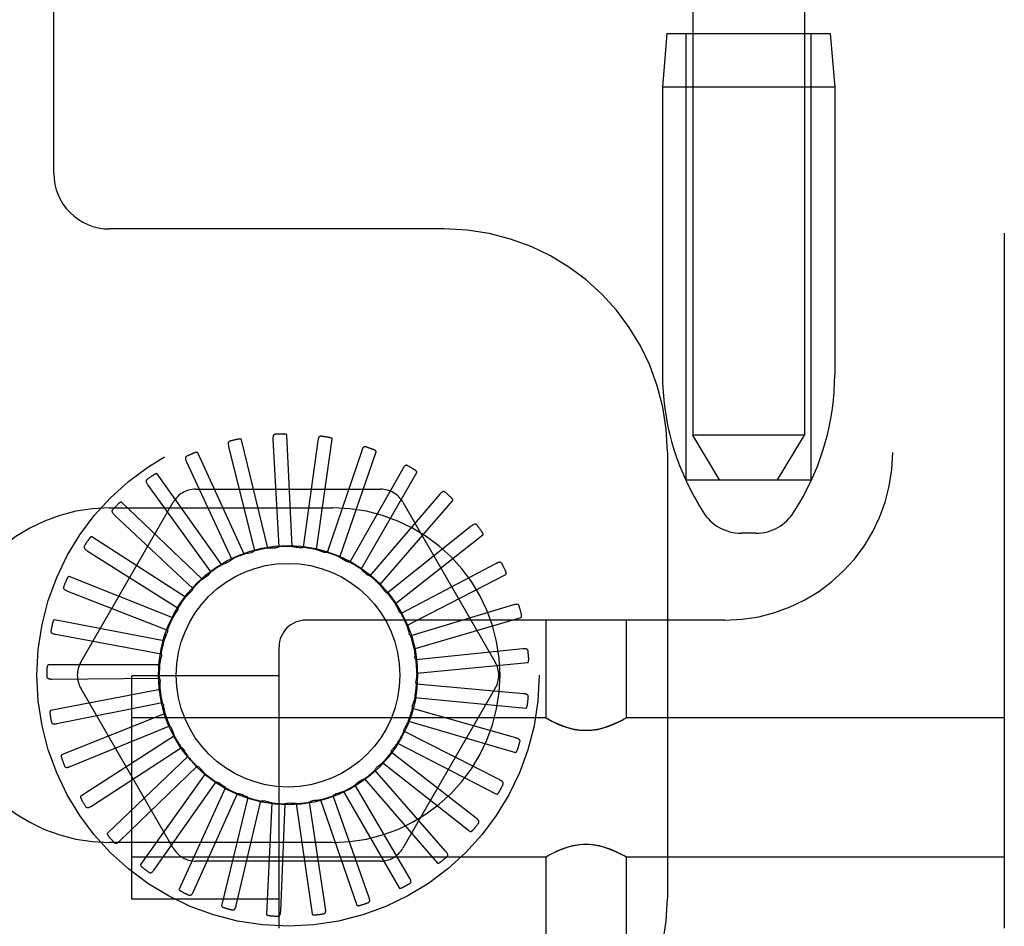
# Model space of a CAD drawing. Header units: inches. Extents: x 0 to 215, y 0 to 139.
# Tile 65 of 117: x 126.59 to 127.69, y 49.47 to 50.49. Entities that reach past the tile are written whole.
import ezdxf

# ---------------------------------------------------------------- set-up
doc = ezdxf.new("R2010")
doc.units = ezdxf.units.IN
doc.header["$LTSCALE"] = 11.804375
doc.header["$MEASUREMENT"] = 0
doc.linetypes.add('HIDDEN', pattern=[0.2, 0.1, -0.1])
doc.layers.add('DEFAULT_2', color=8, linetype='HIDDEN')

msp = doc.modelspace()

# ---------------------------------------------------------------- linework, layer by layer
at = {"layer": 'DEFAULT_2', "color": 8, "linetype": 'HIDDEN'}
for p, q in [((127.6882, 54.968), (127.6882, 49.4675)), ((127.5632, 54.435), (127.5632, 50.0005)), ((127.3392, 53.489), (127.3392, 50.0198)), ((127.4642, 53.489), (127.4642, 50.0198)), ((126.6232, 50.3133), (126.6232, 51.4383)), ((127.3102, 50.4698), (127.3052, 50.4098)), ((127.3102, 50.4698), (127.4932, 50.4698)), ((127.3317, 49.9698), (127.3317, 50.4698)), ((127.4717, 49.9698), (127.4717, 50.4698)), ((127.4932, 50.4698), (127.4982, 50.4098)), ((127.3052, 50.4098), (127.3052, 50.0874)), ((127.4982, 50.4098), (127.3052, 50.4098)), ((127.4982, 50.4098), (127.4982, 50.0874)), ((127.0607, 50.2508), (126.6857, 50.2508)), ((126.8903, 49.895), (126.8844, 50.0198)), ((127.3692, 49.9698), (127.3392, 50.0198)), ((127.4642, 50.0198), (127.3392, 50.0198)), ((127.4342, 49.9698), (127.4642, 50.0198)), ((126.8629, 49.8933), (126.8335, 50.0147)), ((126.8688, 50.0149), (126.8753, 49.8947)), ((126.9191, 50.0133), (126.9028, 49.8941)), ((126.9175, 49.8915), (126.9353, 50.0152)), ((126.8364, 49.8864), (126.7845, 50.0001)), ((126.8191, 50.0069), (126.8483, 49.8902)), ((126.9682, 50.0023), (126.9296, 49.8883)), ((126.9436, 49.883), (126.9844, 50.0011)), ((127.3107, 50.0008), (127.3107, 49.5008)), ((126.7719, 49.9897), (126.8226, 49.8806)), ((126.8116, 49.8746), (126.7391, 49.9764)), ((127.0142, 49.9821), (126.9548, 49.8775)), ((126.9675, 49.8697), (127.03, 49.9779)), ((127.3317, 49.9698), (127.4717, 49.9698)), ((126.7287, 49.9638), (126.7992, 49.8663)), ((126.7823, 49.9592), (126.9892, 49.9592)), ((127.0557, 49.9536), (126.9775, 49.8621)), ((126.6536, 49.7654), (126.757, 49.9446)), ((126.7895, 49.8583), (126.6991, 49.9446)), ((126.9885, 49.852), (127.0704, 49.9465)), ((127.0144, 49.9446), (127.1179, 49.7654)), ((127.3507, 49.9341), (127.3451, 49.9433)), ((127.4528, 49.9341), (127.4583, 49.9433)), ((126.6857, 49.9383), (126.9357, 49.9383)), ((126.6913, 49.9303), (126.7789, 49.8478)), ((127.091, 49.9178), (126.9969, 49.8428)), ((127.4099, 49.9098), (127.3935, 49.9098)), ((126.7709, 49.8382), (126.6658, 49.9058)), ((127.0058, 49.8307), (127.1041, 49.908)), ((126.6608, 49.8902), (126.7625, 49.8258)), ((127.1189, 49.8759), (127.0123, 49.8201)), ((126.7565, 49.8149), (126.6405, 49.8613)), ((127.0188, 49.8066), (127.1299, 49.8638)), ((126.6385, 49.8451), (126.7505, 49.8012)), ((127.01, 49.8226), (127.0099, 49.8228)), ((127.1383, 49.8295), (127.0231, 49.7949)), ((126.7467, 49.7893), (126.624, 49.8129)), ((127.3752, 49.8125), (126.9057, 49.8125)), ((127.0269, 49.7804), (127.1468, 49.8156)), ((127.1745, 49.8125), (127.1745, 49.703)), ((127.2645, 49.8125), (127.2645, 49.703)), ((126.6251, 49.7966), (126.7435, 49.7747)), ((126.8757, 49.4675), (126.8757, 49.7825)), ((127.1487, 49.7803), (127.0289, 49.7681)), ((126.7419, 49.7623), (126.617, 49.7623)), ((127.03, 49.7531), (127.1544, 49.765)), ((126.6212, 49.7465), (126.7415, 49.7473)), ((126.7107, 49.5), (126.7107, 49.75)), ((126.8757, 49.75), (126.7107, 49.75)), ((126.7424, 49.7349), (126.6197, 49.7112)), ((126.757, 49.5571), (126.6536, 49.7363)), ((127.1179, 49.7363), (127.0144, 49.5571)), ((127.1495, 49.73), (127.0296, 49.7406)), ((127.0278, 49.7258), (127.1522, 49.7139)), ((126.6268, 49.6965), (126.7448, 49.7201)), ((127.1408, 49.6805), (127.0251, 49.7136)), ((126.748, 49.708), (126.632, 49.6616)), ((127.1745, 49.703), (126.7107, 49.703)), ((127.0205, 49.6994), (127.1404, 49.6642)), ((127.1745, 49.703), (127.175, 49.7027)), ((127.1767, 49.7017), (127.175, 49.7027)), ((127.1795, 49.7002), (127.1765, 49.7019)), ((127.2623, 49.7018), (127.264, 49.7027)), ((127.2639, 49.7027), (127.2645, 49.703)), ((127.6882, 49.703), (127.2645, 49.703)), ((126.6417, 49.6485), (126.7532, 49.694)), ((126.7586, 49.6827), (126.6534, 49.6152)), ((127.1229, 49.6335), (127.0155, 49.6879)), ((126.6655, 49.6042), (126.7663, 49.6699)), ((127.0083, 49.6748), (127.1194, 49.6175)), ((126.7738, 49.6599), (126.6833, 49.5736)), ((127.0964, 49.5907), (127.0013, 49.6645)), ((126.6973, 49.5651), (126.7838, 49.6488)), ((127.0623, 49.5537), (126.9828, 49.6442)), ((126.9917, 49.653), (127.0899, 49.5757)), ((126.793, 49.6403), (126.7205, 49.5385)), ((126.9713, 49.6347), (127.0531, 49.5402)), ((126.7358, 49.5328), (126.805, 49.6313)), ((126.8156, 49.6248), (126.7637, 49.5111)), ((127.0218, 49.5239), (126.9609, 49.6277)), ((126.7798, 49.5084), (126.829, 49.6182)), ((126.8407, 49.6138), (126.8113, 49.4923)), ((126.922, 49.6112), (126.9628, 49.4931)), ((126.9764, 49.5023), (126.9362, 49.6157)), ((126.9477, 49.6206), (127.0102, 49.5124)), ((126.8276, 49.4927), (126.8552, 49.6099)), ((126.8675, 49.6078), (126.8615, 49.4829)), ((126.8775, 49.4864), (126.8824, 49.6066)), ((126.8949, 49.6069), (126.9127, 49.4832)), ((126.9277, 49.4896), (126.9097, 49.6086)), ((126.9357, 49.5633), (126.6857, 49.5633)), ((127.1745, 49.547), (126.7107, 49.547)), ((127.1745, 49.547), (127.175, 49.5474)), ((127.1745, 49.547), (127.1745, 49.4375)), ((127.175, 49.5473), (127.1767, 49.5483)), ((127.2624, 49.5482), (127.2594, 49.5498)), ((127.264, 49.5473), (127.2622, 49.5483)), ((127.2639, 49.5474), (127.2645, 49.547)), ((127.2645, 49.547), (127.2645, 49.4375)), ((127.6882, 49.547), (127.2645, 49.547)), ((126.9892, 49.5425), (126.7823, 49.5425)), ((126.8757, 49.5), (126.7107, 49.5))]:
    msp.add_line(p, q, dxfattribs=at)
for points in [[(126.8712, 50.0207), (126.8708, 50.0207), (126.8704, 50.0205), (126.87, 50.0203), (126.8697, 50.02), (126.8695, 50.0196), (126.8692, 50.0193), (126.8691, 50.0188), (126.869, 50.0183), (126.8689, 50.0178), (126.8688, 50.0173), (126.8688, 50.0167), (126.8688, 50.0161), (126.8688, 50.0155), (126.8688, 50.0149)], [(126.8844, 50.0198), (126.8843, 50.02), (126.8842, 50.0202), (126.8841, 50.0203), (126.884, 50.0204), (126.8838, 50.0205), (126.8836, 50.0206), (126.8834, 50.0207), (126.8832, 50.0207), (126.883, 50.0208), (126.8827, 50.0208), (126.8825, 50.0209), (126.8822, 50.0209), (126.882, 50.021), (126.8817, 50.021), (126.8814, 50.021), (126.8811, 50.021), (126.8808, 50.021), (126.8805, 50.0211), (126.8802, 50.0211), (126.8799, 50.021)], [(126.8204, 50.0131), (126.82, 50.0129), (126.8196, 50.0127), (126.8193, 50.0124), (126.8191, 50.0121), (126.8189, 50.0117), (126.8187, 50.0113), (126.8187, 50.0108), (126.8186, 50.0103), (126.8187, 50.0098), (126.8187, 50.0093), (126.8188, 50.0087), (126.8189, 50.0081), (126.819, 50.0075), (126.8191, 50.0069)], [(126.8335, 50.0147), (126.8334, 50.0149), (126.8333, 50.015), (126.8332, 50.0151), (126.833, 50.0152), (126.8328, 50.0153), (126.8326, 50.0153), (126.8324, 50.0154), (126.8322, 50.0154), (126.8319, 50.0154), (126.8317, 50.0154), (126.8314, 50.0154), (126.8312, 50.0154), (126.8309, 50.0154), (126.8306, 50.0153), (126.8303, 50.0153), (126.83, 50.0153), (126.8297, 50.0152), (126.8294, 50.0152), (126.8291, 50.0151), (126.8287, 50.015)], [(126.9226, 50.0186), (126.9221, 50.0186), (126.9217, 50.0185), (126.9213, 50.0184), (126.9209, 50.0182), (126.9206, 50.0179), (126.9203, 50.0175), (126.9201, 50.0171), (126.9199, 50.0167), (126.9197, 50.0162), (126.9195, 50.0157), (126.9194, 50.0151), (126.9193, 50.0145), (126.9192, 50.0139), (126.9191, 50.0133)], [(126.9353, 50.0152), (126.9353, 50.0154), (126.9352, 50.0156), (126.9351, 50.0157), (126.935, 50.0159), (126.9349, 50.016), (126.9347, 50.0161), (126.9345, 50.0162), (126.9343, 50.0163), (126.9341, 50.0164), (126.9339, 50.0165), (126.9336, 50.0166), (126.9334, 50.0167), (126.9331, 50.0168), (126.9329, 50.0169), (126.9326, 50.017), (126.9323, 50.017), (126.932, 50.0171), (126.9317, 50.0172), (126.9314, 50.0172), (126.931, 50.0173)], [(126.7845, 50.0001), (126.7844, 50.0002), (126.7842, 50.0003), (126.7841, 50.0004), (126.7839, 50.0004), (126.7837, 50.0005), (126.7835, 50.0005), (126.7833, 50.0005), (126.7831, 50.0005), (126.7828, 50.0004), (126.7826, 50.0004), (126.7823, 50.0003), (126.7821, 50.0003), (126.7818, 50.0002), (126.7816, 50.0001), (126.7813, 50), (126.781, 50), (126.7807, 49.9999), (126.7804, 49.9997), (126.7801, 49.9996), (126.7798, 49.9995)], [(126.9726, 50.0068), (126.9721, 50.0069), (126.9717, 50.0069), (126.9713, 50.0068), (126.9709, 50.0067), (126.9705, 50.0064), (126.9702, 50.0061), (126.9699, 50.0058), (126.9696, 50.0054), (126.9693, 50.005), (126.9691, 50.0045), (126.9688, 50.004), (126.9686, 50.0034), (126.9684, 50.0029), (126.9682, 50.0023)], [(126.9844, 50.0011), (126.9845, 50.0013), (126.9844, 50.0014), (126.9844, 50.0016), (126.9843, 50.0018), (126.9842, 50.0019), (126.984, 50.0021), (126.9839, 50.0022), (126.9837, 50.0023), (126.9835, 50.0025), (126.9833, 50.0026), (126.9831, 50.0028), (126.9829, 50.0029), (126.9826, 50.003), (126.9824, 50.0031), (126.9821, 50.0033), (126.9818, 50.0034), (126.9816, 50.0035), (126.9813, 50.0037), (126.981, 50.0038), (126.9807, 50.0039)], [(126.772, 49.996), (126.7716, 49.9958), (126.7712, 49.9955), (126.771, 49.9951), (126.7708, 49.9948), (126.7707, 49.9943), (126.7707, 49.9939), (126.7707, 49.9934), (126.7707, 49.9929), (126.7709, 49.9924), (126.771, 49.9919), (126.7712, 49.9914), (126.7714, 49.9908), (126.7716, 49.9903), (126.7719, 49.9897)], [(127.0194, 49.9857), (127.019, 49.9859), (127.0186, 49.986), (127.0182, 49.986), (127.0178, 49.9859), (127.0174, 49.9858), (127.017, 49.9856), (127.0166, 49.9853), (127.0162, 49.9849), (127.0159, 49.9845), (127.0155, 49.9841), (127.0152, 49.9837), (127.0149, 49.9832), (127.0146, 49.9827), (127.0142, 49.9821)], [(126.7391, 49.9764), (126.739, 49.9765), (126.7389, 49.9766), (126.7387, 49.9766), (126.7385, 49.9767), (126.7383, 49.9767), (126.7381, 49.9766), (126.7379, 49.9766), (126.7377, 49.9765), (126.7375, 49.9764), (126.7372, 49.9764), (126.737, 49.9763), (126.7368, 49.9762), (126.7365, 49.976), (126.7363, 49.9759), (126.736, 49.9758), (126.7358, 49.9756), (126.7355, 49.9755), (126.7352, 49.9753), (126.735, 49.9751), (126.7347, 49.975)], [(127.03, 49.9779), (127.0301, 49.978), (127.0301, 49.9782), (127.03, 49.9784), (127.03, 49.9786), (127.0299, 49.9787), (127.0298, 49.9789), (127.0297, 49.9791), (127.0295, 49.9793), (127.0293, 49.9794), (127.0292, 49.9796), (127.029, 49.9798), (127.0288, 49.98), (127.0286, 49.9801), (127.0284, 49.9803), (127.0281, 49.9805), (127.0279, 49.9806), (127.0277, 49.9808), (127.0274, 49.981), (127.0271, 49.9812), (127.0268, 49.9814)], [(126.7276, 49.97), (126.7273, 49.9697), (126.727, 49.9694), (126.7268, 49.969), (126.7267, 49.9686), (126.7267, 49.9682), (126.7268, 49.9677), (126.7269, 49.9673), (126.727, 49.9668), (126.7272, 49.9663), (126.7275, 49.9658), (126.7277, 49.9653), (126.728, 49.9648), (126.7284, 49.9643), (126.7287, 49.9638)], [(127.0615, 49.9562), (127.0611, 49.9564), (127.0607, 49.9566), (127.0603, 49.9567), (127.0599, 49.9567), (127.0594, 49.9566), (127.059, 49.9565), (127.0586, 49.9563), (127.0582, 49.956), (127.0578, 49.9557), (127.0574, 49.9553), (127.0569, 49.955), (127.0565, 49.9545), (127.0561, 49.9541), (127.0557, 49.9536)], [(126.6991, 49.9446), (126.699, 49.9447), (126.6988, 49.9447), (126.6986, 49.9447), (126.6984, 49.9447), (126.6982, 49.9447), (126.698, 49.9446), (126.6978, 49.9445), (126.6976, 49.9444), (126.6974, 49.9443), (126.6972, 49.9442), (126.697, 49.944), (126.6968, 49.9439), (126.6966, 49.9437), (126.6964, 49.9436), (126.6961, 49.9434), (126.6959, 49.9432), (126.6957, 49.943), (126.6954, 49.9428), (126.6952, 49.9425), (126.695, 49.9423)], [(127.0704, 49.9465), (127.0705, 49.9466), (127.0705, 49.9468), (127.0705, 49.947), (127.0705, 49.9472), (127.0704, 49.9473), (127.0703, 49.9475), (127.0702, 49.9477), (127.0701, 49.9479), (127.07, 49.9481), (127.0699, 49.9483), (127.0697, 49.9485), (127.0696, 49.9487), (127.0694, 49.9489), (127.0692, 49.9492), (127.069, 49.9494), (127.0688, 49.9496), (127.0686, 49.9498), (127.0684, 49.95), (127.0681, 49.9503), (127.0679, 49.9505)], [(126.689, 49.9362), (126.6887, 49.9358), (126.6885, 49.9354), (126.6884, 49.935), (126.6884, 49.9346), (126.6885, 49.9342), (126.6886, 49.9337), (126.6888, 49.9333), (126.689, 49.9329), (126.6893, 49.9324), (126.6896, 49.932), (126.69, 49.9316), (126.6904, 49.9311), (126.6908, 49.9307), (126.6913, 49.9303)], [(127.0972, 49.9192), (127.0968, 49.9195), (127.0965, 49.9198), (127.0961, 49.9199), (127.0957, 49.92), (127.0952, 49.92), (127.0948, 49.92), (127.0944, 49.9198), (127.0939, 49.9197), (127.0934, 49.9194), (127.093, 49.9192), (127.0925, 49.9189), (127.092, 49.9185), (127.0915, 49.9182), (127.091, 49.9178)], [(127.1041, 49.908), (127.1042, 49.9081), (127.1042, 49.9083), (127.1043, 49.9085), (127.1043, 49.9086), (127.1043, 49.9088), (127.1042, 49.909), (127.1042, 49.9092), (127.1041, 49.9095), (127.104, 49.9097), (127.1039, 49.9099), (127.1038, 49.9101), (127.1037, 49.9104), (127.1036, 49.9106), (127.1034, 49.9108), (127.1033, 49.9111), (127.1031, 49.9113), (127.103, 49.9116), (127.1028, 49.9119), (127.1026, 49.9121), (127.1024, 49.9124)], [(126.6658, 49.9058), (126.6656, 49.9058), (126.6655, 49.9059), (126.6653, 49.9058), (126.6651, 49.9058), (126.6649, 49.9057), (126.6648, 49.9056), (126.6646, 49.9055), (126.6644, 49.9053), (126.6642, 49.9052), (126.664, 49.905), (126.6639, 49.9048), (126.6637, 49.9046), (126.6635, 49.9045), (126.6633, 49.9042), (126.6631, 49.904), (126.6629, 49.9038), (126.6628, 49.9035), (126.6626, 49.9033), (126.6624, 49.903), (126.6622, 49.9028)], [(126.6575, 49.8956), (126.6573, 49.8952), (126.6572, 49.8947), (126.6571, 49.8943), (126.6572, 49.8939), (126.6573, 49.8935), (126.6575, 49.8931), (126.6578, 49.8927), (126.6581, 49.8923), (126.6585, 49.892), (126.6589, 49.8916), (126.6593, 49.8913), (126.6598, 49.8909), (126.6603, 49.8906), (126.6608, 49.8902)], [(126.8364, 49.8864), (126.8385, 49.887), (126.8407, 49.8875), (126.8429, 49.888), (126.845, 49.8884)], [(126.8483, 49.8902), (126.8478, 49.8897), (126.8473, 49.8894), (126.8468, 49.8891), (126.8462, 49.8888), (126.8456, 49.8886), (126.845, 49.8884)], [(126.8629, 49.8933), (126.8652, 49.8934), (126.8674, 49.8935), (126.8696, 49.8936), (126.8718, 49.8937)], [(126.8753, 49.8947), (126.8748, 49.8944), (126.8742, 49.8941), (126.8737, 49.8939), (126.873, 49.8938), (126.8724, 49.8937), (126.8718, 49.8937)], [(126.8903, 49.895), (126.8925, 49.8947), (126.8947, 49.8944), (126.8969, 49.8941), (126.8991, 49.8937)], [(126.9028, 49.8941), (126.9022, 49.8939), (126.9016, 49.8937), (126.901, 49.8936), (126.9003, 49.8936), (126.8997, 49.8936), (126.8991, 49.8937)], [(126.9175, 49.8915), (126.9196, 49.8909), (126.9217, 49.8901), (126.9238, 49.8894), (126.9259, 49.8886)], [(126.9296, 49.8883), (126.9289, 49.8882), (126.9283, 49.8881), (126.9277, 49.8882), (126.9271, 49.8883), (126.9265, 49.8884), (126.9259, 49.8886)], [(126.8116, 49.8746), (126.8136, 49.8756), (126.8157, 49.8765), (126.8177, 49.8774), (126.8197, 49.8783)], [(126.8226, 49.8806), (126.8222, 49.8801), (126.8218, 49.8796), (126.8213, 49.8792), (126.8208, 49.8788), (126.8203, 49.8785), (126.8197, 49.8783)], [(126.9436, 49.883), (126.9455, 49.8819), (126.9474, 49.8808), (126.9493, 49.8797), (126.9512, 49.8785)], [(126.9548, 49.8775), (126.9542, 49.8775), (126.9535, 49.8776), (126.9529, 49.8777), (126.9523, 49.8779), (126.9518, 49.8782), (126.9512, 49.8785)], [(127.1252, 49.8761), (127.1249, 49.8765), (127.1246, 49.8768), (127.1243, 49.8771), (127.1239, 49.8772), (127.1235, 49.8773), (127.123, 49.8773), (127.1226, 49.8773), (127.1221, 49.8772), (127.1216, 49.8771), (127.1211, 49.8769), (127.1205, 49.8767), (127.12, 49.8765), (127.1194, 49.8762), (127.1189, 49.8759)], [(126.7992, 49.8663), (126.7989, 49.8657), (126.7986, 49.8652), (126.7982, 49.8647), (126.7978, 49.8642), (126.7973, 49.8638), (126.7968, 49.8635)], [(126.9675, 49.8697), (126.9692, 49.8682), (126.9709, 49.8668), (126.9726, 49.8653), (126.9742, 49.8638)], [(127.1299, 49.8638), (127.13, 49.8639), (127.1301, 49.8641), (127.1302, 49.8642), (127.1302, 49.8644), (127.1302, 49.8646), (127.1302, 49.8648), (127.1302, 49.865), (127.1302, 49.8653), (127.1301, 49.8655), (127.1301, 49.8657), (127.13, 49.866), (127.1299, 49.8662), (127.1299, 49.8665), (127.1298, 49.8668), (127.1297, 49.867), (127.1296, 49.8673), (127.1295, 49.8676), (127.1293, 49.8679), (127.1292, 49.8682), (127.129, 49.8685)], [(126.6405, 49.8613), (126.6403, 49.8614), (126.6401, 49.8614), (126.64, 49.8613), (126.6398, 49.8612), (126.6396, 49.8611), (126.6395, 49.861), (126.6393, 49.8608), (126.6392, 49.8607), (126.639, 49.8605), (126.6389, 49.8603), (126.6387, 49.8601), (126.6386, 49.8598), (126.6384, 49.8596), (126.6383, 49.8594), (126.6382, 49.8591), (126.638, 49.8589), (126.6379, 49.8586), (126.6377, 49.8583), (126.6376, 49.858), (126.6375, 49.8577)], [(126.7895, 49.8583), (126.7913, 49.8597), (126.7931, 49.861), (126.795, 49.8622), (126.7968, 49.8635)], [(126.9775, 49.8621), (126.9769, 49.8623), (126.9763, 49.8625), (126.9757, 49.8627), (126.9752, 49.863), (126.9747, 49.8634), (126.9742, 49.8638)], [(126.6342, 49.8498), (126.6341, 49.8493), (126.634, 49.8489), (126.6341, 49.8485), (126.6342, 49.8481), (126.6345, 49.8477), (126.6347, 49.8474), (126.6351, 49.847), (126.6354, 49.8467), (126.6359, 49.8464), (126.6363, 49.8461), (126.6368, 49.8459), (126.6374, 49.8456), (126.6379, 49.8454), (126.6385, 49.8451)], [(126.7709, 49.8382), (126.7724, 49.8398), (126.774, 49.8415), (126.7755, 49.843), (126.7771, 49.8446)], [(126.7789, 49.8478), (126.7787, 49.8472), (126.7785, 49.8466), (126.7782, 49.8461), (126.7779, 49.8455), (126.7775, 49.8451), (126.7771, 49.8446)], [(126.9885, 49.852), (126.9899, 49.8503), (126.9913, 49.8486), (126.9927, 49.8468), (126.994, 49.845)], [(126.9969, 49.8428), (126.9963, 49.843), (126.9958, 49.8433), (126.9953, 49.8437), (126.9948, 49.8441), (126.9944, 49.8445), (126.994, 49.845)], [(126.7565, 49.8149), (126.7576, 49.8168), (126.7588, 49.8187), (126.7601, 49.8205), (126.7613, 49.8224)], [(126.7625, 49.8258), (126.7624, 49.8252), (126.7623, 49.8246), (126.7622, 49.824), (126.7619, 49.8234), (126.7617, 49.8229), (126.7613, 49.8224)], [(127.0058, 49.8307), (127.0065, 49.8294), (127.0072, 49.8281), (127.0079, 49.8268), (127.0086, 49.8255), (127.0092, 49.8242), (127.0099, 49.8228)], [(127.0123, 49.8201), (127.0118, 49.8204), (127.0114, 49.8208), (127.011, 49.8212), (127.0106, 49.8216), (127.0103, 49.8221), (127.01, 49.8226)], [(127.1446, 49.8286), (127.1444, 49.829), (127.1442, 49.8293), (127.1439, 49.8296), (127.1435, 49.8299), (127.1431, 49.83), (127.1427, 49.8301), (127.1422, 49.8302), (127.1417, 49.8302), (127.1412, 49.8302), (127.1407, 49.8301), (127.1401, 49.83), (127.1395, 49.8299), (127.1389, 49.8297), (127.1383, 49.8295)], [(126.624, 49.8129), (126.6238, 49.8129), (126.6236, 49.8129), (126.6235, 49.8128), (126.6233, 49.8127), (126.6232, 49.8125), (126.6231, 49.8124), (126.623, 49.8122), (126.6228, 49.812), (126.6227, 49.8118), (126.6226, 49.8116), (126.6225, 49.8113), (126.6224, 49.8111), (126.6223, 49.8109), (126.6222, 49.8106), (126.6221, 49.8103), (126.6221, 49.81), (126.622, 49.8097), (126.6219, 49.8094), (126.6218, 49.8091), (126.6217, 49.8088)], [(127.1468, 49.8156), (127.147, 49.8157), (127.1471, 49.8158), (127.1472, 49.8159), (127.1473, 49.8161), (127.1473, 49.8163), (127.1474, 49.8165), (127.1474, 49.8167), (127.1474, 49.8169), (127.1474, 49.8172), (127.1474, 49.8174), (127.1474, 49.8177), (127.1474, 49.8179), (127.1473, 49.8182), (127.1473, 49.8185), (127.1473, 49.8188), (127.1472, 49.819), (127.1471, 49.8194), (127.1471, 49.8197), (127.147, 49.82), (127.1469, 49.8202)], [(126.62, 49.8004), (126.62, 49.7999), (126.62, 49.7995), (126.6202, 49.7991), (126.6204, 49.7987), (126.6207, 49.7984), (126.621, 49.7981), (126.6214, 49.7978), (126.6218, 49.7976), (126.6223, 49.7974), (126.6228, 49.7972), (126.6234, 49.7971), (126.6239, 49.7969), (126.6245, 49.7968), (126.6251, 49.7966)], [(126.7505, 49.8012), (126.7506, 49.8005), (126.7506, 49.7999), (126.7505, 49.7993), (126.7504, 49.7987), (126.7503, 49.7981), (126.75, 49.7975)], [(127.0188, 49.8066), (127.0194, 49.8044), (127.0201, 49.8023), (127.0207, 49.8002), (127.0212, 49.798)], [(126.7467, 49.7893), (126.7475, 49.7914), (126.7483, 49.7934), (126.7492, 49.7955), (126.75, 49.7975)], [(127.0231, 49.7949), (127.0227, 49.7953), (127.0223, 49.7958), (127.0219, 49.7963), (127.0216, 49.7969), (127.0214, 49.7974), (127.0212, 49.798)], [(127.0269, 49.7804), (127.0272, 49.7782), (127.0274, 49.776), (127.0276, 49.7737), (127.0277, 49.7715)], [(127.1546, 49.7782), (127.1545, 49.7786), (127.1544, 49.779), (127.1541, 49.7794), (127.1538, 49.7797), (127.1535, 49.7799), (127.153, 49.7801), (127.1526, 49.7802), (127.1521, 49.7803), (127.1516, 49.7804), (127.1511, 49.7804), (127.1505, 49.7804), (127.1499, 49.7804), (127.1493, 49.7804), (127.1487, 49.7803)], [(126.7419, 49.7623), (126.7423, 49.7645), (126.7427, 49.7667), (126.7432, 49.7688), (126.7437, 49.771)], [(126.7435, 49.7747), (126.7436, 49.7741), (126.7438, 49.7735), (126.7438, 49.7728), (126.7438, 49.7722), (126.7438, 49.7716), (126.7437, 49.771)], [(127.0289, 49.7681), (127.0286, 49.7686), (127.0283, 49.7691), (127.0281, 49.7697), (127.0279, 49.7703), (127.0278, 49.7709), (127.0277, 49.7715)], [(127.1544, 49.765), (127.1545, 49.7651), (127.1547, 49.7651), (127.1548, 49.7653), (127.1549, 49.7654), (127.155, 49.7656), (127.1551, 49.7658), (127.1551, 49.766), (127.1552, 49.7662), (127.1552, 49.7664), (127.1553, 49.7667), (127.1553, 49.7669), (127.1553, 49.7672), (127.1554, 49.7675), (127.1554, 49.7677), (127.1554, 49.768), (127.1554, 49.7683), (127.1554, 49.7686), (127.1554, 49.7689), (127.1554, 49.7693), (127.1553, 49.7696)], [(126.617, 49.7623), (126.6168, 49.7622), (126.6166, 49.7622), (126.6165, 49.7621), (126.6164, 49.7619), (126.6163, 49.7617), (126.6162, 49.7616), (126.6161, 49.7614), (126.616, 49.7612), (126.616, 49.7609), (126.6159, 49.7607), (126.6158, 49.7605), (126.6158, 49.7602), (126.6157, 49.7599), (126.6157, 49.7597), (126.6157, 49.7594), (126.6156, 49.7591), (126.6156, 49.7588), (126.6156, 49.7584), (126.6156, 49.7582), (126.6155, 49.7579)], [(126.6155, 49.7492), (126.6155, 49.7487), (126.6156, 49.7483), (126.6158, 49.748), (126.6161, 49.7476), (126.6165, 49.7474), (126.6168, 49.7472), (126.6173, 49.747), (126.6177, 49.7468), (126.6182, 49.7467), (126.6188, 49.7466), (126.6194, 49.7466), (126.6199, 49.7465), (126.6205, 49.7465), (126.6212, 49.7465)], [(126.7415, 49.7473), (126.7418, 49.7468), (126.742, 49.7462), (126.7422, 49.7456), (126.7423, 49.745), (126.7424, 49.7444), (126.7424, 49.7437)], [(126.7424, 49.7349), (126.7423, 49.7371), (126.7423, 49.7393), (126.7424, 49.7415), (126.7424, 49.7437)], [(127.0296, 49.7406), (127.0294, 49.7412), (127.0292, 49.7418), (127.0291, 49.7424), (127.029, 49.7431), (127.029, 49.7437), (127.0291, 49.7443)], [(127.03, 49.7531), (127.0298, 49.7509), (127.0296, 49.7487), (127.0293, 49.7465), (127.0291, 49.7443)], [(127.0278, 49.7258), (127.0272, 49.7236), (127.0266, 49.7215), (127.0259, 49.7194), (127.0252, 49.7173)], [(127.1549, 49.7268), (127.1549, 49.7272), (127.1548, 49.7277), (127.1547, 49.7281), (127.1544, 49.7284), (127.1541, 49.7287), (127.1537, 49.729), (127.1533, 49.7292), (127.1529, 49.7294), (127.1524, 49.7295), (127.1519, 49.7297), (127.1513, 49.7298), (127.1507, 49.7299), (127.1501, 49.7299), (127.1495, 49.73)], [(126.6197, 49.7112), (126.6195, 49.7111), (126.6194, 49.711), (126.6192, 49.7109), (126.6192, 49.7107), (126.6191, 49.7106), (126.619, 49.7104), (126.619, 49.7101), (126.6189, 49.7099), (126.6189, 49.7097), (126.6189, 49.7094), (126.6189, 49.7092), (126.6189, 49.7089), (126.6189, 49.7087), (126.6189, 49.7084), (126.6189, 49.7081), (126.6189, 49.7078), (126.619, 49.7075), (126.619, 49.7072), (126.6191, 49.7068), (126.6191, 49.7065)], [(126.7448, 49.7201), (126.7452, 49.7196), (126.7455, 49.7191), (126.7458, 49.7185), (126.746, 49.7179), (126.7462, 49.7174), (126.7463, 49.7168)], [(126.748, 49.708), (126.7475, 49.7102), (126.7471, 49.7124), (126.7467, 49.7146), (126.7463, 49.7168)], [(127.0251, 49.7136), (127.025, 49.7142), (127.0249, 49.7148), (127.0249, 49.7155), (127.025, 49.7161), (127.0251, 49.7167), (127.0252, 49.7173)], [(127.1522, 49.7139), (127.1524, 49.7139), (127.1525, 49.714), (127.1527, 49.7141), (127.1528, 49.7142), (127.1529, 49.7144), (127.153, 49.7146), (127.1531, 49.7147), (127.1532, 49.7149), (127.1533, 49.7152), (127.1534, 49.7154), (127.1535, 49.7156), (127.1536, 49.7159), (127.1536, 49.7161), (127.1537, 49.7164), (127.1538, 49.7167), (127.1538, 49.717), (127.1539, 49.7173), (127.1539, 49.7176), (127.154, 49.7179), (127.154, 49.7183)], [(127.0205, 49.6994), (127.0195, 49.6974), (127.0185, 49.6954), (127.0174, 49.6934), (127.0164, 49.6915)], [(127.2599, 49.7004), (127.2564, 49.6986), (127.2519, 49.6965), (127.2467, 49.6943), (127.2407, 49.6922), (127.2342, 49.6904), (127.2269, 49.6892), (127.2194, 49.6887), (127.212, 49.6892), (127.2048, 49.6904), (127.1982, 49.6922), (127.1922, 49.6943), (127.187, 49.6965), (127.1826, 49.6986), (127.1791, 49.7004)], [(127.1795, 49.7002), (127.1834, 49.6982), (127.1881, 49.696), (127.1937, 49.6938), (127.1998, 49.6917), (127.2062, 49.6901), (127.2128, 49.6891), (127.2195, 49.6887), (127.2262, 49.6891), (127.2328, 49.6901), (127.2393, 49.6917), (127.2453, 49.6938), (127.2509, 49.696), (127.2556, 49.6983), (127.2595, 49.7002), (127.2624, 49.7019)], [(126.6207, 49.6981), (126.6208, 49.6976), (126.621, 49.6973), (126.6213, 49.6969), (126.6216, 49.6967), (126.622, 49.6965), (126.6224, 49.6963), (126.6229, 49.6962), (126.6233, 49.6962), (126.6239, 49.6962), (126.6244, 49.6962), (126.625, 49.6962), (126.6256, 49.6963), (126.6262, 49.6964), (126.6268, 49.6965)], [(126.7532, 49.694), (126.7536, 49.6936), (126.7541, 49.6931), (126.7545, 49.6926), (126.7548, 49.6921), (126.7551, 49.6916), (126.7553, 49.691)], [(126.7586, 49.6827), (126.7577, 49.6848), (126.7569, 49.6868), (126.7561, 49.6889), (126.7553, 49.691)], [(127.0155, 49.6879), (127.0155, 49.6885), (127.0156, 49.6891), (127.0157, 49.6898), (127.0159, 49.6904), (127.0161, 49.6909), (127.0164, 49.6915)], [(127.1455, 49.6763), (127.1456, 49.6767), (127.1456, 49.6772), (127.1455, 49.6776), (127.1453, 49.678), (127.1451, 49.6783), (127.1448, 49.6786), (127.1444, 49.6789), (127.144, 49.6792), (127.1435, 49.6794), (127.143, 49.6797), (127.1425, 49.6799), (127.142, 49.6801), (127.1414, 49.6803), (127.1408, 49.6805)], [(126.7663, 49.6699), (126.7669, 49.6696), (126.7674, 49.6692), (126.7678, 49.6688), (126.7683, 49.6684), (126.7687, 49.6679), (126.769, 49.6674)], [(126.7738, 49.6599), (126.7725, 49.6617), (126.7713, 49.6636), (126.7701, 49.6655), (126.769, 49.6674)], [(127.0013, 49.6645), (127.0014, 49.6651), (127.0015, 49.6657), (127.0018, 49.6663), (127.0021, 49.6668), (127.0024, 49.6673), (127.0028, 49.6678)], [(127.0083, 49.6748), (127.007, 49.673), (127.0056, 49.6713), (127.0042, 49.6695), (127.0028, 49.6678)], [(127.1404, 49.6642), (127.1406, 49.6641), (127.1407, 49.6642), (127.1409, 49.6642), (127.141, 49.6643), (127.1412, 49.6645), (127.1413, 49.6646), (127.1415, 49.6648), (127.1416, 49.665), (127.1417, 49.6652), (127.1419, 49.6654), (127.142, 49.6656), (127.1421, 49.6658), (127.1422, 49.6661), (127.1423, 49.6663), (127.1425, 49.6666), (127.1426, 49.6669), (127.1427, 49.6671), (127.1428, 49.6674), (127.1429, 49.6677), (127.143, 49.668)], [(126.632, 49.6616), (126.6318, 49.6615), (126.6317, 49.6613), (126.6316, 49.6612), (126.6316, 49.661), (126.6315, 49.6608), (126.6315, 49.6606), (126.6315, 49.6604), (126.6315, 49.6602), (126.6315, 49.6599), (126.6316, 49.6597), (126.6316, 49.6594), (126.6316, 49.6592), (126.6317, 49.6589), (126.6318, 49.6587), (126.6318, 49.6584), (126.6319, 49.6581), (126.632, 49.6578), (126.6321, 49.6575), (126.6322, 49.6572), (126.6323, 49.6569)], [(126.6354, 49.6489), (126.6356, 49.6485), (126.6359, 49.6481), (126.6362, 49.6479), (126.6366, 49.6477), (126.637, 49.6475), (126.6375, 49.6475), (126.6379, 49.6475), (126.6384, 49.6475), (126.6389, 49.6476), (126.6395, 49.6477), (126.64, 49.6479), (126.6406, 49.6481), (126.6412, 49.6483), (126.6417, 49.6485)], [(126.7838, 49.6488), (126.7844, 49.6486), (126.7849, 49.6483), (126.7855, 49.648), (126.786, 49.6477), (126.7865, 49.6473), (126.7869, 49.6468)], [(126.793, 49.6403), (126.7914, 49.6419), (126.7899, 49.6435), (126.7884, 49.6452), (126.7869, 49.6468)], [(126.9828, 49.6442), (126.9831, 49.6447), (126.9833, 49.6453), (126.9837, 49.6458), (126.9841, 49.6463), (126.9845, 49.6468), (126.9849, 49.6472)], [(126.9917, 49.653), (126.99, 49.6515), (126.9884, 49.65), (126.9867, 49.6486), (126.9849, 49.6472)], [(126.9713, 49.6347), (126.9693, 49.6335), (126.9674, 49.6324), (126.9655, 49.6313), (126.9635, 49.6303)], [(127.1267, 49.6285), (127.1269, 49.6289), (127.1269, 49.6293), (127.1269, 49.6297), (127.1268, 49.6301), (127.1267, 49.6305), (127.1264, 49.6309), (127.1261, 49.6313), (127.1258, 49.6316), (127.1254, 49.6319), (127.1249, 49.6323), (127.1244, 49.6326), (127.1239, 49.6329), (127.1234, 49.6332), (127.1229, 49.6335)], [(126.805, 49.6313), (126.8056, 49.6312), (126.8062, 49.6311), (126.8068, 49.6309), (126.8073, 49.6306), (126.8079, 49.6303), (126.8084, 49.63)], [(126.8156, 49.6248), (126.8138, 49.626), (126.8119, 49.6273), (126.8101, 49.6286), (126.8084, 49.63)], [(126.9609, 49.6277), (126.9612, 49.6282), (126.9616, 49.6287), (126.962, 49.6292), (126.9625, 49.6296), (126.963, 49.63), (126.9635, 49.6303)], [(126.6534, 49.6152), (126.6533, 49.615), (126.6532, 49.6149), (126.6532, 49.6147), (126.6532, 49.6145), (126.6532, 49.6143), (126.6532, 49.6141), (126.6532, 49.6139), (126.6533, 49.6137), (126.6533, 49.6135), (126.6534, 49.6132), (126.6535, 49.613), (126.6536, 49.6128), (126.6537, 49.6125), (126.6538, 49.6123), (126.6539, 49.612), (126.6541, 49.6117), (126.6542, 49.6115), (126.6543, 49.6112), (126.6545, 49.6109), (126.6547, 49.6106)], [(126.829, 49.6182), (126.8296, 49.6182), (126.8303, 49.6182), (126.8309, 49.6181), (126.8315, 49.618), (126.8321, 49.6178), (126.8326, 49.6175)], [(126.8407, 49.6138), (126.8387, 49.6147), (126.8366, 49.6156), (126.8346, 49.6166), (126.8326, 49.6175)], [(126.922, 49.6112), (126.9198, 49.6109), (126.9176, 49.6105), (126.9154, 49.6103), (126.9131, 49.61)], [(126.9362, 49.6157), (126.9367, 49.6162), (126.9371, 49.6166), (126.9376, 49.6169), (126.9382, 49.6173), (126.9387, 49.6175), (126.9393, 49.6177)], [(126.9477, 49.6206), (126.9456, 49.6198), (126.9435, 49.6191), (126.9414, 49.6184), (126.9393, 49.6177)], [(127.1194, 49.6175), (127.1195, 49.6175), (127.1197, 49.6175), (127.1199, 49.6175), (127.1201, 49.6176), (127.1202, 49.6177), (127.1204, 49.6178), (127.1206, 49.6179), (127.1207, 49.6181), (127.1209, 49.6183), (127.1211, 49.6184), (127.1212, 49.6186), (127.1214, 49.6188), (127.1215, 49.619), (127.1217, 49.6193), (127.1219, 49.6195), (127.122, 49.6198), (127.1222, 49.62), (127.1224, 49.6203), (127.1225, 49.6206), (127.1227, 49.6209)], [(126.6593, 49.6033), (126.6595, 49.603), (126.6599, 49.6027), (126.6602, 49.6025), (126.6607, 49.6024), (126.6611, 49.6023), (126.6615, 49.6024), (126.662, 49.6024), (126.6625, 49.6026), (126.6629, 49.6028), (126.6634, 49.603), (126.6639, 49.6032), (126.6645, 49.6035), (126.665, 49.6038), (126.6655, 49.6042)], [(126.8552, 49.6099), (126.8558, 49.61), (126.8564, 49.6101), (126.857, 49.6101), (126.8576, 49.6101), (126.8582, 49.61), (126.8588, 49.6099)], [(126.8675, 49.6078), (126.8653, 49.6082), (126.8631, 49.6088), (126.861, 49.6093), (126.8588, 49.6099)], [(126.8824, 49.6066), (126.883, 49.6069), (126.8835, 49.6071), (126.8841, 49.6072), (126.8848, 49.6073), (126.8854, 49.6074), (126.886, 49.6074)], [(126.8949, 49.6069), (126.8927, 49.6069), (126.8904, 49.6071), (126.8882, 49.6072), (126.886, 49.6074)], [(126.9097, 49.6086), (126.9102, 49.609), (126.9108, 49.6093), (126.9113, 49.6095), (126.9119, 49.6098), (126.9125, 49.6099), (126.9131, 49.61)], [(127.0992, 49.5851), (127.0994, 49.5855), (127.0996, 49.5859), (127.0996, 49.5863), (127.0996, 49.5867), (127.0995, 49.5871), (127.0994, 49.5875), (127.0991, 49.5879), (127.0989, 49.5883), (127.0985, 49.5887), (127.0982, 49.5891), (127.0978, 49.5895), (127.0973, 49.5899), (127.0969, 49.5903), (127.0964, 49.5907)], [(127.0899, 49.5757), (127.0901, 49.5756), (127.0902, 49.5756), (127.0904, 49.5756), (127.0906, 49.5756), (127.0908, 49.5757), (127.091, 49.5758), (127.0912, 49.5759), (127.0914, 49.576), (127.0916, 49.5761), (127.0917, 49.5763), (127.0919, 49.5765), (127.0921, 49.5766), (127.0923, 49.5768), (127.0925, 49.577), (127.0927, 49.5772), (127.093, 49.5774), (127.0932, 49.5776), (127.0934, 49.5779), (127.0936, 49.5781), (127.0938, 49.5783)], [(126.6833, 49.5736), (126.6832, 49.5735), (126.6832, 49.5733), (126.6831, 49.5732), (126.6832, 49.573), (126.6832, 49.5728), (126.6833, 49.5726), (126.6833, 49.5724), (126.6834, 49.5722), (126.6835, 49.572), (126.6836, 49.5718), (126.6838, 49.5715), (126.6839, 49.5713), (126.6841, 49.5711), (126.6842, 49.5709), (126.6844, 49.5706), (126.6846, 49.5704), (126.6848, 49.5702), (126.685, 49.5699), (126.6852, 49.5697), (126.6854, 49.5694)], [(126.6913, 49.5631), (126.6916, 49.5628), (126.692, 49.5626), (126.6924, 49.5625), (126.6928, 49.5625), (126.6932, 49.5625), (126.6937, 49.5626), (126.6941, 49.5628), (126.6945, 49.563), (126.695, 49.5633), (126.6954, 49.5636), (126.6959, 49.5639), (126.6963, 49.5643), (126.6968, 49.5647), (126.6973, 49.5651)], [(127.1765, 49.5482), (127.1795, 49.5498), (127.1833, 49.5518), (127.1881, 49.554), (127.1936, 49.5563), (127.1997, 49.5583), (127.2061, 49.5599), (127.2127, 49.5609), (127.2194, 49.5613), (127.2261, 49.5609), (127.2327, 49.5599), (127.2392, 49.5583), (127.2453, 49.5563), (127.2508, 49.554), (127.2556, 49.5518), (127.2594, 49.5498)], [(127.2599, 49.5496), (127.2564, 49.5514), (127.252, 49.5535), (127.2468, 49.5557), (127.2408, 49.5578), (127.2342, 49.5596), (127.227, 49.5608), (127.2196, 49.5613), (127.2121, 49.5608), (127.2048, 49.5596), (127.1982, 49.5579), (127.1923, 49.5557), (127.187, 49.5535), (127.1826, 49.5514), (127.1791, 49.5496)], [(127.064, 49.5477), (127.0643, 49.548), (127.0645, 49.5484), (127.0646, 49.5488), (127.0647, 49.5492), (127.0647, 49.5496), (127.0646, 49.55), (127.0645, 49.5505), (127.0643, 49.5509), (127.064, 49.5514), (127.0637, 49.5519), (127.0634, 49.5523), (127.063, 49.5528), (127.0627, 49.5533), (127.0623, 49.5537)], [(126.7205, 49.5385), (126.7204, 49.5384), (126.7204, 49.5382), (126.7204, 49.538), (126.7205, 49.5379), (126.7205, 49.5377), (126.7206, 49.5375), (126.7208, 49.5373), (126.7209, 49.5371), (126.721, 49.5369), (126.7212, 49.5367), (126.7213, 49.5366), (126.7215, 49.5364), (126.7217, 49.5362), (126.7219, 49.536), (126.7221, 49.5358), (126.7223, 49.5356), (126.7226, 49.5354), (126.7228, 49.5352), (126.7231, 49.535), (126.7233, 49.5348)], [(127.0531, 49.5402), (127.0532, 49.5401), (127.0534, 49.5401), (127.0536, 49.54), (127.0537, 49.54), (127.0539, 49.5401), (127.0541, 49.5401), (127.0543, 49.5402), (127.0546, 49.5403), (127.0548, 49.5404), (127.055, 49.5405), (127.0552, 49.5406), (127.0554, 49.5407), (127.0557, 49.5408), (127.0559, 49.541), (127.0561, 49.5412), (127.0564, 49.5413), (127.0566, 49.5415), (127.0569, 49.5417), (127.0572, 49.5419), (127.0574, 49.5421)], [(126.7303, 49.5297), (126.7307, 49.5295), (126.7311, 49.5294), (126.7315, 49.5293), (126.7319, 49.5294), (126.7324, 49.5295), (126.7328, 49.5297), (126.7332, 49.5299), (126.7335, 49.5302), (126.7339, 49.5306), (126.7343, 49.531), (126.7347, 49.5314), (126.7351, 49.5318), (126.7354, 49.5323), (126.7358, 49.5328)], [(127.0223, 49.5176), (127.0227, 49.5179), (127.023, 49.5182), (127.0232, 49.5186), (127.0233, 49.519), (127.0234, 49.5194), (127.0234, 49.5198), (127.0233, 49.5203), (127.0232, 49.5208), (127.023, 49.5213), (127.0228, 49.5218), (127.0226, 49.5223), (127.0224, 49.5228), (127.0221, 49.5234), (127.0218, 49.5239)], [(127.0102, 49.5124), (127.0103, 49.5122), (127.0105, 49.5121), (127.0106, 49.5121), (127.0108, 49.512), (127.011, 49.512), (127.0112, 49.512), (127.0114, 49.5121), (127.0117, 49.5121), (127.0119, 49.5122), (127.0121, 49.5122), (127.0124, 49.5123), (127.0126, 49.5124), (127.0129, 49.5125), (127.0131, 49.5126), (127.0134, 49.5127), (127.0137, 49.5128), (127.0139, 49.5129), (127.0142, 49.5131), (127.0145, 49.5132), (127.0148, 49.5134)], [(126.7637, 49.5111), (126.7636, 49.5109), (126.7636, 49.5108), (126.7637, 49.5106), (126.7638, 49.5104), (126.7639, 49.5103), (126.764, 49.5101), (126.7641, 49.5099), (126.7643, 49.5098), (126.7645, 49.5096), (126.7647, 49.5095), (126.7649, 49.5093), (126.7651, 49.5092), (126.7653, 49.509), (126.7655, 49.5089), (126.7658, 49.5087), (126.766, 49.5086), (126.7663, 49.5084), (126.7666, 49.5083), (126.7669, 49.5081), (126.7672, 49.5079)], [(126.7749, 49.5043), (126.7754, 49.5042), (126.7758, 49.5041), (126.7762, 49.5042), (126.7766, 49.5043), (126.777, 49.5045), (126.7774, 49.5047), (126.7777, 49.505), (126.7781, 49.5054), (126.7784, 49.5058), (126.7787, 49.5063), (126.779, 49.5068), (126.7792, 49.5073), (126.7795, 49.5078), (126.7798, 49.5084)], [(126.9757, 49.496), (126.9761, 49.4962), (126.9764, 49.4964), (126.9767, 49.4967), (126.9769, 49.4971), (126.9771, 49.4975), (126.9772, 49.4979), (126.9772, 49.4984), (126.9772, 49.4989), (126.9771, 49.4994), (126.977, 49.5), (126.9769, 49.5005), (126.9767, 49.5011), (126.9766, 49.5017), (126.9764, 49.5023)], [(126.8113, 49.4923), (126.8112, 49.4922), (126.8113, 49.492), (126.8114, 49.4918), (126.8115, 49.4917), (126.8116, 49.4916), (126.8118, 49.4914), (126.8119, 49.4913), (126.8121, 49.4912), (126.8123, 49.491), (126.8125, 49.4909), (126.8128, 49.4908), (126.813, 49.4907), (126.8132, 49.4906), (126.8135, 49.4905), (126.8138, 49.4904), (126.8141, 49.4903), (126.8144, 49.4902), (126.8147, 49.4901), (126.8149, 49.49), (126.8152, 49.4899)], [(126.8236, 49.4878), (126.8241, 49.4877), (126.8245, 49.4878), (126.8249, 49.4879), (126.8253, 49.4881), (126.8256, 49.4883), (126.8259, 49.4887), (126.8262, 49.489), (126.8264, 49.4895), (126.8267, 49.4899), (126.8269, 49.4904), (126.8271, 49.491), (126.8273, 49.4915), (126.8274, 49.4921), (126.8276, 49.4927)], [(126.9258, 49.4836), (126.9263, 49.4837), (126.9267, 49.4839), (126.927, 49.4841), (126.9273, 49.4844), (126.9275, 49.4848), (126.9276, 49.4852), (126.9278, 49.4857), (126.9278, 49.4862), (126.9279, 49.4867), (126.9279, 49.4872), (126.9279, 49.4878), (126.9278, 49.4884), (126.9278, 49.489), (126.9277, 49.4896)], [(126.9628, 49.4931), (126.9629, 49.493), (126.963, 49.4928), (126.9632, 49.4928), (126.9634, 49.4927), (126.9636, 49.4926), (126.9638, 49.4926), (126.964, 49.4926), (126.9642, 49.4926), (126.9644, 49.4926), (126.9647, 49.4926), (126.9649, 49.4926), (126.9652, 49.4927), (126.9655, 49.4927), (126.9657, 49.4928), (126.966, 49.4928), (126.9663, 49.4929), (126.9666, 49.493), (126.9669, 49.4931), (126.9672, 49.4931), (126.9675, 49.4932)], [(126.8615, 49.4829), (126.8615, 49.4828), (126.8616, 49.4826), (126.8617, 49.4825), (126.8619, 49.4823), (126.862, 49.4822), (126.8622, 49.4821), (126.8624, 49.482), (126.8626, 49.4819), (126.8628, 49.4818), (126.863, 49.4818), (126.8633, 49.4817), (126.8635, 49.4816), (126.8638, 49.4816), (126.8641, 49.4815), (126.8644, 49.4815), (126.8647, 49.4814), (126.865, 49.4814), (126.8653, 49.4814), (126.8656, 49.4813), (126.866, 49.4813)], [(126.8745, 49.4808), (126.875, 49.4808), (126.8754, 49.4809), (126.8758, 49.4811), (126.8761, 49.4814), (126.8764, 49.4817), (126.8766, 49.4821), (126.8768, 49.4825), (126.877, 49.483), (126.8771, 49.4835), (126.8772, 49.484), (126.8773, 49.4846), (126.8774, 49.4851), (126.8774, 49.4858), (126.8775, 49.4864)], [(126.9127, 49.4832), (126.9127, 49.483), (126.9128, 49.4829), (126.9129, 49.4828), (126.9131, 49.4827), (126.9133, 49.4826), (126.9135, 49.4825), (126.9137, 49.4825), (126.9139, 49.4824), (126.9141, 49.4824), (126.9144, 49.4823), (126.9146, 49.4823), (126.9149, 49.4823), (126.9152, 49.4823), (126.9154, 49.4823), (126.9157, 49.4823), (126.916, 49.4823), (126.9163, 49.4823), (126.9167, 49.4824), (126.917, 49.4824), (126.9173, 49.4824)]]:
    msp.add_lwpolyline(points, dxfattribs=at)
for radius in [0.2813, 0.1452, 0.1253]:
    msp.add_circle((126.8857, 49.7508), radius, dxfattribs=at)
for centre, radius, start, end in [((126.6857, 50.3133), 0.0625, 180, 270), ((127.0607, 50.0008), 0.25, 0, 90), ((127.5852, 50.0874), 0.28, 180, 210.9637), ((127.2182, 50.0874), 0.28, 329.0363, 360), ((126.8857, 49.7508), 0.2703, 91.244, 93.0757), ((126.8857, 49.7508), 0.2703, 102.1722, 103.9846), ((126.8857, 49.7508), 0.2703, 80.3534, 82.1665), ((126.8857, 49.7508), 0.2703, 113.0815, 114.8939), ((126.8857, 49.7508), 0.2703, 69.4259, 71.2574), ((127.3752, 50.0005), 0.188, 270, 360), ((126.8857, 49.7508), 0.2703, 123.9715, 125.8028), ((126.8857, 49.7508), 0.2703, 58.5362, 60.3484), ((126.7823, 49.93), 0.0292, 90, 150), ((126.9892, 49.93), 0.0292, 30, 90), ((126.8857, 49.7508), 0.2703, 47.6265, 49.4392), ((126.8857, 49.7508), 0.2703, 134.8988, 136.712), ((126.6857, 49.7508), 0.1875, 90, 270), ((126.9357, 49.7508), 0.1875, 270, 90), ((127.3935, 49.9598), 0.05, 210.9637, 270), ((127.4099, 49.9598), 0.05, 270, 329.0363), ((126.8857, 49.7508), 0.2703, 36.6986, 38.5302), ((126.8857, 49.7508), 0.2703, 145.7893, 147.6212), ((126.8857, 49.7508), 0.1443, 99.0916, 105.0379), ((126.8857, 49.7508), 0.1443, 88.1826, 94.1288), ((126.8857, 49.7508), 0.1443, 77.2735, 83.2197), ((126.8857, 49.7508), 0.1443, 66.3644, 72.3106), ((126.8857, 49.7508), 0.1443, 110.0007, 115.947), ((126.8857, 49.7508), 0.1443, 55.4553, 61.4015), ((126.8857, 49.7508), 0.2703, 25.8081, 27.6211), ((126.8857, 49.7508), 0.1443, 120.9098, 126.8561), ((126.8857, 49.7508), 0.2703, 156.7179, 158.5301), ((126.8857, 49.7508), 0.1443, 131.8189, 137.7652), ((126.8857, 49.7508), 0.1443, 44.5462, 50.4924), ((126.8857, 49.7508), 0.1443, 33.6371, 39.5833), ((126.8857, 49.7508), 0.1443, 142.728, 148.6743), ((126.8857, 49.7508), 0.2703, 14.8803, 16.7119), ((126.8857, 49.7508), 0.1443, 153.6371, 159.5833), ((126.9057, 49.7825), 0.03, 90, 180), ((126.8857, 49.7508), 0.1443, 22.728, 28.6743), ((126.8857, 49.7508), 0.2703, 167.6268, 169.4393), ((126.8857, 49.7508), 0.1443, 164.5462, 170.4924), ((126.8857, 49.7508), 0.1443, 11.8189, 17.7652), ((126.8857, 49.7508), 0.2703, 3.9727, 5.8031), ((126.6788, 49.7508), 0.0292, 150, 210), ((126.8857, 49.7508), 0.1443, 0.9098, 6.8561), ((127.0926, 49.7508), 0.0292, 330, 30), ((126.8857, 49.7508), 0.2703, 178.5093, 180.3483), ((126.8857, 49.7508), 0.1443, 175.4553, 181.4015), ((126.8857, 49.7508), 0.1443, 186.3644, 192.3106), ((126.8857, 49.7508), 0.1443, 350.0007, 355.947), ((126.8857, 49.7508), 0.2703, 353.0804, 354.8935), ((126.8857, 49.7508), 0.1443, 339.0916, 345.0379), ((126.8857, 49.7508), 0.2703, 189.4443, 191.2574), ((126.8857, 49.7508), 0.1443, 197.2735, 203.2197), ((126.8857, 49.7508), 0.1443, 208.1826, 214.1288), ((126.8857, 49.7508), 0.1443, 328.1826, 334.1288), ((126.8857, 49.7508), 0.2703, 342.1533, 343.9848), ((126.8857, 49.7508), 0.2703, 200.3346, 202.1666), ((126.8857, 49.7508), 0.1443, 219.0916, 225.0379), ((126.8857, 49.7508), 0.1443, 317.2735, 323.2197), ((126.8857, 49.7508), 0.1443, 306.3644, 312.3106), ((126.8857, 49.7508), 0.1443, 230.0007, 235.947), ((126.8857, 49.7508), 0.1443, 240.9098, 246.8561), ((126.8857, 49.7508), 0.1443, 295.4553, 301.4015), ((126.8857, 49.7508), 0.2703, 331.2627, 333.0757), ((126.8857, 49.7508), 0.1443, 251.8189, 257.7652), ((126.8857, 49.7508), 0.1443, 284.5462, 290.4924), ((126.8857, 49.7508), 0.2703, 211.2637, 213.0755), ((126.8857, 49.7508), 0.1443, 262.728, 268.6743), ((126.8857, 49.7508), 0.1443, 273.6371, 279.5833), ((126.8857, 49.7508), 0.2703, 320.3346, 322.1665), ((126.8857, 49.7508), 0.2703, 222.1721, 223.9848), ((126.7823, 49.5717), 0.0292, 210, 270), ((126.9892, 49.5717), 0.0292, 270, 330), ((126.8857, 49.7508), 0.2703, 309.4457, 311.2575), ((126.8857, 49.7508), 0.2703, 233.0625, 234.8938), ((126.8857, 49.7508), 0.2703, 298.5353, 300.3483), ((126.8857, 49.7508), 0.2703, 243.9898, 245.8029), ((127.0607, 49.5008), 0.25, 270, 360), ((126.8857, 49.7508), 0.2703, 254.8798, 256.7121), ((126.8857, 49.7508), 0.2703, 287.6079, 289.4393), ((126.8857, 49.7508), 0.2703, 265.8095, 267.621), ((126.8857, 49.7508), 0.2703, 276.7174, 278.5302)]:
    msp.add_arc(centre, radius, start, end, dxfattribs=at)

doc.saveas('drawing.dxf')
